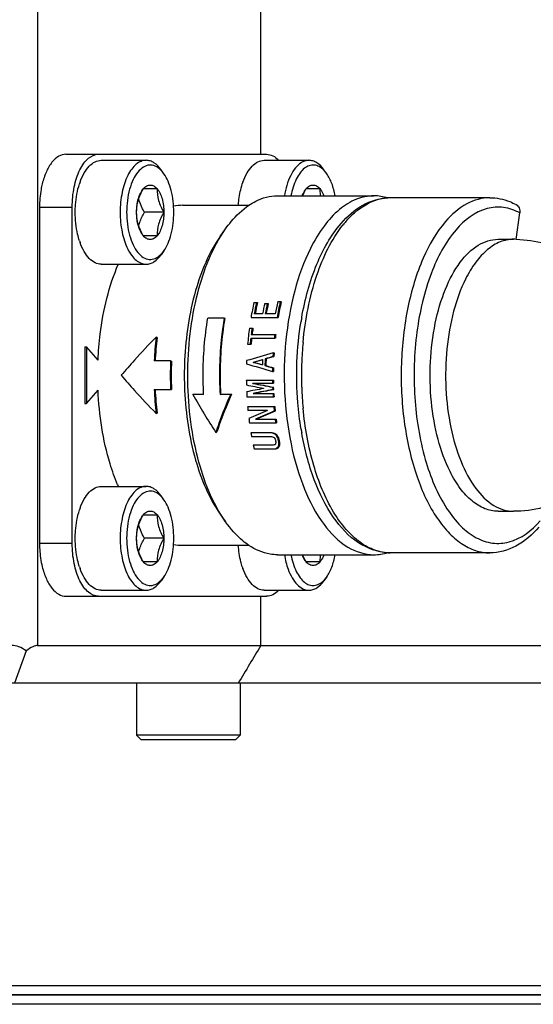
# Model space of a CAD drawing. Header units: millimetres. Extents: x 0 to 2550, y 0 to 1188.
# Tile 158 of 221: x 707.83 to 710.55, y 285.14 to 290.35. Entities that reach past the tile are written whole.
import ezdxf

# ---------------------------------------------------------------- set-up
doc = ezdxf.new("R2010")
doc.units = ezdxf.units.MM
doc.header["$LTSCALE"] = 46.255
for name, color, linetype in [('A2400104_ABL516', 7, 'CONTINUOUS'), ('A2420101_ABL534', 7, 'CONTINUOUS'), ('A2440103_ABL518', 7, 'CONTINUOUS'), ('A2450103_ABL517', 7, 'CONTINUOUS'), ('E2030201_ABL544', 7, 'CONTINUOUS'), ('E2030701_ABL548', 7, 'CONTINUOUS'), ('K3D-JN1AS10ML2-R-V1_JAE_PROPRIE_PBL549', 7, 'CONTINUOUS'), ('K3D-JN1FS10SL2-R8_JAE_CONNECTOR_PBL545', 7, 'CONTINUOUS'), ('M2420103_PBL535', 7, 'CONTINUOUS'), ('M2420202_PBL546', 7, 'CONTINUOUS'), ('M2440103_PBL525', 7, 'CONTINUOUS'), ('P9140503_BOLT_PBL537', 7, 'CONTINUOUS'), ('P9140503_BOLT_PBL550', 7, 'CONTINUOUS'), ('P9140503_BOLT_PBL551', 7, 'CONTINUOUS'), ('P9140503_BOLT_PBL552', 7, 'CONTINUOUS'), ('P9140503_BOLT_PBL553', 7, 'CONTINUOUS'), ('오른쪽_15_VBL487', 7, 'CONTINUOUS')]:
    doc.layers.add(name, color=color, linetype=linetype)

# ---------------------------------------------------------------- blocks, each defined once
blk = doc.blocks.new('M2440103_PBL525', base_point=(708.7193, 283.3131))
at = {"layer": 'M2440103_PBL525', "color": 7}
for p, q in [((712.0693, 285.1881), (705.3693, 285.1881)), ((712.1193, 285.1381), (705.3193, 285.1381))]:
    blk.add_line(p, q, dxfattribs=at)
blk = doc.blocks.new('A2440103_ABL518', base_point=(708.7193, 282.4881))
at = {"layer": 'M2440103_PBL525'}
blk.add_blockref('M2440103_PBL525', (708.7193, 283.3131), dxfattribs=at)
blk = doc.blocks.new('A2450103_ABL517', base_point=(708.7193, 282.4881))
at = {"layer": 'A2440103_ABL518'}
blk.add_blockref('A2440103_ABL518', (708.7193, 282.4881), dxfattribs=at)
blk = doc.blocks.new('M2420103_PBL535', base_point=(708.7193, 285.8631))
at = {"layer": 'M2420103_PBL535', "color": 7}
for p, q in [((705.3193, 285.2381), (712.1193, 285.2381)), ((705.3693, 285.1881), (712.0693, 285.1881))]:
    blk.add_line(p, q, dxfattribs=at)
blk = doc.blocks.new('A2420101_ABL534', base_point=(708.7193, 285.8631))
at = {"layer": 'M2420103_PBL535'}
blk.add_blockref('M2420103_PBL535', (708.7193, 285.8631), dxfattribs=at)
blk = doc.blocks.new('P9140503_BOLT_PBL537', base_point=(708.7193, 286.6881))
at = {"layer": 'P9140503_BOLT_PBL537', "color": 7}
for p, q in [((708.4443, 286.8381), (708.4443, 286.5631)), ((708.9943, 286.8381), (708.9943, 286.5631)), ((708.9943, 286.5631), (708.4443, 286.5631)), ((708.4693, 286.5381), (708.4443, 286.5631)), ((708.9693, 286.5381), (708.4693, 286.5381)), ((708.9693, 286.5381), (708.9943, 286.5631))]:
    blk.add_line(p, q, dxfattribs=at)
blk = doc.blocks.new('M2420202_PBL546', base_point=(708.3368, 288.8131))
at = {"layer": 'M2420202_PBL546', "color": 2}
blk.add_line((707.921, 290.7881), (707.921, 287.0381), dxfattribs=at)
at = {"layer": 'M2420202_PBL546', "color": 7}
for p, q in [((709.104, 289.6381), (709.104, 290.7881)), ((709.104, 287.0381), (709.104, 287.2981)), ((707.8602, 287.0088), (707.7978, 286.8381)), ((707.921, 287.0381), (713.2693, 287.0381)), ((713.0693, 286.8381), (703.6408, 286.8381))]:
    blk.add_line(p, q, dxfattribs=at)
blk.add_arc((744.7484, 265.4742), 41.6597, 148.8273, 149.14825, dxfattribs=at)
for major_axis, ratio, start_param, end_param in [((-0.0866, 0.0866), 0.57735, -1.308997, -0.523599), ((0.0966, 0.0966), 0.267949, 0.261799, 1.047198)]:
    blk.add_ellipse((707.8344, 286.9381), major_axis=major_axis, ratio=ratio, start_param=start_param, end_param=end_param, dxfattribs=at)
blk = doc.blocks.new('E2030701_ABL548', base_point=(708.5645, 288.4681))
at = {"layer": 'K3D-JN1AS10ML2-R-V1_JAE_PROPRIE_PBL549', "color": 0}
for p, q in [((708.071, 289.6381), (709.1342, 289.6381)), ((707.931, 289.3581), (707.931, 287.5781)), ((708.1042, 287.5781), (708.1042, 289.3581)), ((708.071, 287.2981), (709.1342, 287.2981))]:
    blk.add_line(p, q, dxfattribs=at)
at = {"layer": 'K3D-JN1AS10ML2-R-V1_JAE_PROPRIE_PBL549', "color": 2}
for p, q in [((707.931, 289.3581), (708.1042, 289.3581)), ((708.1042, 287.5781), (707.931, 287.5781))]:
    blk.add_line(p, q, dxfattribs=at)
at = {"layer": 'K3D-JN1AS10ML2-R-V1_JAE_PROPRIE_PBL549', "color": 7}
for p, q in [((708.1715, 288.6181), (708.1802, 288.6181)), ((708.1715, 288.6181), (708.1715, 288.3181)), ((708.2411, 288.5478), (708.1802, 288.6181)), ((708.1802, 288.6181), (708.1802, 288.3181)), ((708.1802, 288.3181), (708.2412, 288.3885)), ((708.1715, 288.3181), (708.1802, 288.3181))]:
    blk.add_line(p, q, dxfattribs=at)
at = {"layer": 'K3D-JN1AS10ML2-R-V1_JAE_PROPRIE_PBL549', "color": 0}
for points, knots in [([(708.071, 289.6381), (708.0576, 289.6381), (708.0283, 289.6289), (707.9927, 289.5944), (707.9638, 289.5438), (707.9507, 289.5036), (707.9453, 289.4816)], [0, 0, 0, 0, 0.187248, 0.409737, 0.681829, 1, 1, 1, 1]), ([(708.1042, 289.3581), (708.1042, 289.394), (708.1106, 289.4619), (708.1348, 289.5406), (708.1644, 289.5902), (708.194, 289.6236), (708.2249, 289.6381), (708.2442, 289.6381)], [0, 0, 0, 0, 0.319223, 0.603149, 0.724029, 0.829066, 1, 1, 1, 1]), ([(709.1342, 289.6381), (709.1454, 289.6381), (709.1697, 289.6318), (709.189, 289.6164), (709.198, 289.6072)], [0, 0, 0, 0, 0.466484, 1, 1, 1, 1]), ([(707.9453, 289.4816), (707.9429, 289.4719), (707.9344, 289.4312), (707.931, 289.3895), (707.931, 289.3581)], [0, 0, 0, 0, 0.241648, 1, 1, 1, 1]), ([(707.931, 287.5781), (707.931, 287.5674), (707.9322, 287.5259), (707.938, 287.4845), (707.9453, 287.4545)], [0, 0, 0, 0, 0.256296, 1, 1, 1, 1]), ([(708.2442, 287.2981), (708.2249, 287.2981), (708.194, 287.3126), (708.1644, 287.3459), (708.1348, 287.3955), (708.1106, 287.4742), (708.1042, 287.5422), (708.1042, 287.5781)], [0, 0, 0, 0, 0.170935, 0.275971, 0.396852, 0.680778, 1, 1, 1, 1]), ([(707.9453, 287.4545), (707.9507, 287.4326), (707.9638, 287.3924), (707.9927, 287.3417), (708.0283, 287.3072), (708.0576, 287.2981), (708.071, 287.2981)], [0, 0, 0, 0, 0.318171, 0.590264, 0.812753, 1, 1, 1, 1]), ([(709.198, 287.3289), (709.189, 287.3197), (709.1697, 287.3043), (709.1454, 287.2981), (709.1342, 287.2981)], [0, 0, 0, 0, 0.533515, 1, 1, 1, 1])]:
    blk.add_open_spline(points, degree=3, knots=knots, dxfattribs=at)
blk = doc.blocks.new('P9140503_BOLT_PBL550', base_point=(708.3813, 287.6051))
at = {"layer": 'P9140503_BOLT_PBL550', "color": 7}
for p, q in [((708.2577, 287.8801), (708.4958, 287.8801)), ((708.5896, 287.8092), (708.5752, 287.8296)), ((708.4814, 287.7301), (708.5536, 287.7301)), ((708.5896, 287.6051), (708.4867, 287.6051)), ((708.5536, 287.4801), (708.4814, 287.4801)), ((708.5896, 287.4009), (708.5752, 287.3805)), ((708.2577, 287.3301), (708.4958, 287.3301))]:
    blk.add_line(p, q, dxfattribs=at)
for centre, start, end in [((708.4894, 287.6422), 160.3145, 161.921), ((708.4894, 287.5679), 198.0788, 199.6859)]:
    blk.add_arc(centre, 0.3649, start, end, dxfattribs=at)
for points, knots in [([(708.1459, 287.7651), (708.1518, 287.7817), (708.1651, 287.8119), (708.1916, 287.8492), (708.2226, 287.8739), (708.2466, 287.8801), (708.2577, 287.8801)], [0, 0, 0, 0, 0.311948, 0.579433, 0.803869, 1, 1, 1, 1]), ([(708.4958, 287.8801), (708.4867, 287.8801), (708.4674, 287.876), (708.441, 287.8592), (708.4174, 287.833), (708.3885, 287.7844), (708.3646, 287.7071), (708.3583, 287.6403), (708.3583, 287.6051)], [0, 0, 0, 0, 0.082307, 0.173132, 0.27789, 0.39845, 0.681625, 1, 1, 1, 1]), ([(708.574, 287.8281), (708.5654, 287.8368), (708.5466, 287.8512), (708.5117, 287.8579), (708.4779, 287.8452), (708.4488, 287.8171), (708.4247, 287.7766), (708.4065, 287.7256), (708.395, 287.6673), (708.3925, 287.6261), (708.3925, 287.6051)], [0, 0, 0, 0, 0.100454, 0.18832, 0.278815, 0.385482, 0.513836, 0.662778, 0.827249, 1, 1, 1, 1]), ([(708.5752, 287.8296), (708.565, 287.8441), (708.5472, 287.8634), (708.5177, 287.8777), (708.5029, 287.8801), (708.4958, 287.8801)], [0, 0, 0, 0, 0.547147, 0.780831, 1, 1, 1, 1]), ([(708.5896, 287.8092), (708.5884, 287.8109), (708.5836, 287.8175), (708.5782, 287.8238), (708.574, 287.8281)], [0, 0, 0, 0, 0.260255, 1, 1, 1, 1]), ([(708.6425, 287.6051), (708.6425, 287.6437), (708.6363, 287.7001), (708.6139, 287.7678), (708.5984, 287.7968), (708.5896, 287.8092)], [0, 0, 0, 0, 0.542402, 0.786153, 1, 1, 1, 1]), ([(708.1202, 287.6051), (708.1202, 287.6183), (708.122, 287.669), (708.1309, 287.7197), (708.1426, 287.7555)], [0, 0, 0, 0, 0.260317, 1, 1, 1, 1]), ([(708.4814, 287.7301), (708.4863, 287.7358), (708.497, 287.7453), (708.5175, 287.7513), (708.538, 287.7453), (708.5486, 287.7358), (708.5536, 287.7301)], [0, 0, 0, 0, 0.269614, 0.5, 0.730386, 1, 1, 1, 1]), ([(708.4453, 287.6051), (708.4453, 287.6261), (708.4507, 287.6703), (708.47, 287.7103), (708.4814, 287.7301)], [0, 0, 0, 0, 0.479804, 1, 1, 1, 1]), ([(708.4453, 287.6051), (708.4453, 287.6293), (708.4506, 287.6733), (708.4685, 287.7152), (708.4814, 287.7301)], [0, 0, 0, 0, 0.552117, 1, 1, 1, 1]), ([(708.5536, 287.7301), (708.5536, 287.709), (708.559, 287.6648), (708.5782, 287.6248), (708.5896, 287.6051)], [0, 0, 0, 0, 0.479804, 1, 1, 1, 1]), ([(708.5536, 287.7301), (708.5664, 287.7152), (708.5844, 287.6733), (708.5896, 287.6293), (708.5896, 287.6051)], [0, 0, 0, 0, 0.447883, 1, 1, 1, 1]), ([(708.4867, 287.6051), (708.4834, 287.6109), (708.4709, 287.6336), (708.4611, 287.658), (708.4566, 287.6768)], [0, 0, 0, 0, 0.257117, 1, 1, 1, 1]), ([(708.1426, 287.4547), (708.1388, 287.4661), (708.1254, 287.5151), (708.1202, 287.5663), (708.1202, 287.6051)], [0, 0, 0, 0, 0.236679, 1, 1, 1, 1]), ([(708.3583, 287.6051), (708.3583, 287.5698), (708.3646, 287.5031), (708.3885, 287.4258), (708.4174, 287.3771), (708.441, 287.3509), (708.4674, 287.3341), (708.4867, 287.3301), (708.4958, 287.3301)], [0, 0, 0, 0, 0.318375, 0.60155, 0.72211, 0.826868, 0.917693, 1, 1, 1, 1]), ([(708.3925, 287.6051), (708.3925, 287.584), (708.395, 287.5428), (708.4065, 287.4845), (708.4247, 287.4336), (708.4488, 287.393), (708.4778, 287.3649), (708.5117, 287.3523), (708.5466, 287.3589), (708.5653, 287.3733), (708.5739, 287.382)], [0, 0, 0, 0, 0.172747, 0.337218, 0.486164, 0.614526, 0.721202, 0.8117, 0.899562, 1, 1, 1, 1]), ([(708.4814, 287.4801), (708.47, 287.4998), (708.4507, 287.5398), (708.4453, 287.584), (708.4453, 287.6051)], [0, 0, 0, 0, 0.520194, 1, 1, 1, 1]), ([(708.4814, 287.4801), (708.4685, 287.495), (708.4506, 287.5369), (708.4453, 287.5808), (708.4453, 287.6051)], [0, 0, 0, 0, 0.447883, 1, 1, 1, 1]), ([(708.4566, 287.5333), (708.458, 287.5395), (708.4653, 287.5645), (708.4769, 287.588), (708.4867, 287.6051)], [0, 0, 0, 0, 0.242433, 1, 1, 1, 1]), ([(708.5896, 287.6051), (708.5896, 287.5808), (708.5844, 287.5369), (708.5664, 287.495), (708.5536, 287.4801)], [0, 0, 0, 0, 0.552117, 1, 1, 1, 1]), ([(708.5896, 287.6051), (708.5782, 287.5853), (708.559, 287.5453), (708.5536, 287.5011), (708.5536, 287.4801)], [0, 0, 0, 0, 0.520194, 1, 1, 1, 1]), ([(708.5896, 287.4009), (708.5984, 287.4134), (708.6139, 287.4423), (708.6363, 287.5101), (708.6425, 287.5665), (708.6425, 287.6051)], [0, 0, 0, 0, 0.213844, 0.457593, 1, 1, 1, 1]), ([(708.5536, 287.4801), (708.5486, 287.4744), (708.538, 287.4648), (708.5175, 287.4589), (708.497, 287.4648), (708.4863, 287.4744), (708.4814, 287.4801)], [0, 0, 0, 0, 0.269614, 0.5, 0.730386, 1, 1, 1, 1]), ([(708.2577, 287.3301), (708.2466, 287.3301), (708.2226, 287.3363), (708.1916, 287.3609), (708.1651, 287.3983), (708.1518, 287.4284), (708.1459, 287.445)], [0, 0, 0, 0, 0.196133, 0.420569, 0.688054, 1, 1, 1, 1]), ([(708.4958, 287.3301), (708.5029, 287.3301), (708.5177, 287.3324), (708.5472, 287.3468), (708.565, 287.366), (708.5752, 287.3805)], [0, 0, 0, 0, 0.219169, 0.452853, 1, 1, 1, 1]), ([(708.5739, 287.382), (708.5753, 287.3834), (708.5809, 287.3894), (708.586, 287.3959), (708.5896, 287.4009)], [0, 0, 0, 0, 0.240017, 1, 1, 1, 1])]:
    blk.add_open_spline(points, degree=3, knots=knots, dxfattribs=at)
blk = doc.blocks.new('P9140503_BOLT_PBL551', base_point=(709.241, 287.449))
at = {"layer": 'P9140503_BOLT_PBL551', "color": 7}
for p, q in [((709.4166, 287.4801), (709.3444, 287.4801)), ((709.4526, 287.4009), (709.4382, 287.3805)), ((709.1207, 287.3301), (709.3588, 287.3301))]:
    blk.add_line(p, q, dxfattribs=at)
blk.add_arc((709.3524, 287.5679), 0.3649, 198.0788, 199.6859, dxfattribs=at)
for points, knots in [([(709.0056, 287.4547), (709.0027, 287.4634), (708.9921, 287.5004), (708.9864, 287.5387), (708.9844, 287.568)], [0, 0, 0, 0, 0.237939, 1, 1, 1, 1]), ([(709.2284, 287.518), (709.2306, 287.5047), (709.236, 287.4791), (709.2488, 287.4375), (709.2673, 287.3965), (709.2937, 287.3601), (709.3243, 287.3361), (709.3479, 287.3301), (709.3588, 287.3301)], [0, 0, 0, 0, 0.16481, 0.320509, 0.532047, 0.713553, 0.866206, 1, 1, 1, 1]), ([(709.2633, 287.5179), (709.269, 287.4876), (709.2814, 287.4448), (709.3095, 287.3971), (709.3327, 287.372), (709.3588, 287.3568), (709.3869, 287.3534), (709.4144, 287.3624), (709.4297, 287.3747), (709.4369, 287.382)], [0, 0, 0, 0, 0.332214, 0.472482, 0.593103, 0.696864, 0.791657, 0.889222, 1, 1, 1, 1]), ([(709.3444, 287.4801), (709.3422, 287.4825), (709.3334, 287.4941), (709.327, 287.5073), (709.323, 287.5178)], [0, 0, 0, 0, 0.226262, 1, 1, 1, 1]), ([(709.3444, 287.4801), (709.3426, 287.4832), (709.3357, 287.4955), (709.3294, 287.5083), (709.3253, 287.5181)], [0, 0, 0, 0, 0.252876, 1, 1, 1, 1]), ([(709.4166, 287.4801), (709.4116, 287.4744), (709.401, 287.4648), (709.3805, 287.4589), (709.36, 287.4648), (709.3493, 287.4744), (709.3444, 287.4801)], [0, 0, 0, 0, 0.269614, 0.5, 0.730386, 1, 1, 1, 1]), ([(709.4194, 287.5181), (709.4189, 287.5149), (709.4172, 287.5023), (709.4166, 287.4895), (709.4166, 287.4801)], [0, 0, 0, 0, 0.25448, 1, 1, 1, 1]), ([(709.438, 287.5178), (709.4365, 287.5141), (709.431, 287.5007), (709.4234, 287.488), (709.4166, 287.4801)], [0, 0, 0, 0, 0.274001, 1, 1, 1, 1]), ([(709.4526, 287.4009), (709.4639, 287.4168), (709.4827, 287.4549), (709.4935, 287.4957), (709.4976, 287.5179)], [0, 0, 0, 0, 0.462493, 1, 1, 1, 1]), ([(709.1207, 287.3301), (709.1096, 287.3301), (709.0856, 287.3363), (709.0546, 287.3609), (709.0281, 287.3983), (709.0148, 287.4284), (709.0089, 287.445)], [0, 0, 0, 0, 0.196133, 0.420569, 0.688054, 1, 1, 1, 1]), ([(709.3588, 287.3301), (709.3659, 287.3301), (709.3807, 287.3324), (709.4102, 287.3468), (709.428, 287.366), (709.4382, 287.3805)], [0, 0, 0, 0, 0.219169, 0.452853, 1, 1, 1, 1]), ([(709.4369, 287.382), (709.4383, 287.3834), (709.4439, 287.3894), (709.449, 287.3959), (709.4526, 287.4009)], [0, 0, 0, 0, 0.240017, 1, 1, 1, 1])]:
    blk.add_open_spline(points, degree=3, knots=knots, dxfattribs=at)
blk = doc.blocks.new('P9140503_BOLT_PBL552', base_point=(708.3813, 289.3311))
at = {"layer": 'P9140503_BOLT_PBL552', "color": 7}
for p, q in [((708.2577, 289.6061), (708.4958, 289.6061)), ((708.5896, 289.5352), (708.5752, 289.5556)), ((708.4814, 289.4561), (708.5536, 289.4561)), ((708.5896, 289.3311), (708.4867, 289.3311)), ((708.5536, 289.2061), (708.4814, 289.2061)), ((708.5896, 289.1269), (708.5752, 289.1065)), ((708.2577, 289.0561), (708.4958, 289.0561))]:
    blk.add_line(p, q, dxfattribs=at)
for centre, start, end in [((708.4894, 289.3682), 160.3145, 161.921), ((708.4894, 289.2939), 198.0788, 199.6859)]:
    blk.add_arc(centre, 0.3649, start, end, dxfattribs=at)
for points, knots in [([(708.1459, 289.4911), (708.1518, 289.5077), (708.1651, 289.5379), (708.1916, 289.5752), (708.2226, 289.5999), (708.2466, 289.6061), (708.2577, 289.6061)], [0, 0, 0, 0, 0.311948, 0.579433, 0.803869, 1, 1, 1, 1]), ([(708.4958, 289.6061), (708.4867, 289.6061), (708.4674, 289.602), (708.441, 289.5852), (708.4174, 289.559), (708.3885, 289.5104), (708.3646, 289.4331), (708.3583, 289.3663), (708.3583, 289.3311)], [0, 0, 0, 0, 0.082307, 0.173132, 0.27789, 0.39845, 0.681625, 1, 1, 1, 1]), ([(708.574, 289.5541), (708.5654, 289.5628), (708.5466, 289.5772), (708.5117, 289.5839), (708.4779, 289.5712), (708.4488, 289.5431), (708.4247, 289.5026), (708.4065, 289.4516), (708.395, 289.3933), (708.3925, 289.3521), (708.3925, 289.3311)], [0, 0, 0, 0, 0.100454, 0.18832, 0.278815, 0.385482, 0.513836, 0.662778, 0.827249, 1, 1, 1, 1]), ([(708.5752, 289.5556), (708.565, 289.5701), (708.5472, 289.5894), (708.5177, 289.6037), (708.5029, 289.6061), (708.4958, 289.6061)], [0, 0, 0, 0, 0.547147, 0.780831, 1, 1, 1, 1]), ([(708.5896, 289.5352), (708.5884, 289.5369), (708.5836, 289.5435), (708.5782, 289.5498), (708.574, 289.5541)], [0, 0, 0, 0, 0.260255, 1, 1, 1, 1]), ([(708.6425, 289.3311), (708.6425, 289.3697), (708.6363, 289.4261), (708.6139, 289.4938), (708.5984, 289.5228), (708.5896, 289.5352)], [0, 0, 0, 0, 0.542402, 0.786153, 1, 1, 1, 1]), ([(708.1202, 289.3311), (708.1202, 289.3443), (708.122, 289.395), (708.1309, 289.4457), (708.1426, 289.4815)], [0, 0, 0, 0, 0.260317, 1, 1, 1, 1]), ([(708.4453, 289.3311), (708.4453, 289.3521), (708.4507, 289.3963), (708.47, 289.4363), (708.4814, 289.4561)], [0, 0, 0, 0, 0.479804, 1, 1, 1, 1]), ([(708.4453, 289.3311), (708.4453, 289.3553), (708.4506, 289.3993), (708.4685, 289.4412), (708.4814, 289.4561)], [0, 0, 0, 0, 0.552117, 1, 1, 1, 1]), ([(708.4814, 289.4561), (708.4863, 289.4618), (708.497, 289.4713), (708.5175, 289.4773), (708.538, 289.4713), (708.5486, 289.4618), (708.5536, 289.4561)], [0, 0, 0, 0, 0.269614, 0.5, 0.730386, 1, 1, 1, 1]), ([(708.5536, 289.4561), (708.5536, 289.435), (708.559, 289.3908), (708.5782, 289.3508), (708.5896, 289.3311)], [0, 0, 0, 0, 0.479804, 1, 1, 1, 1]), ([(708.5536, 289.4561), (708.5664, 289.4412), (708.5844, 289.3993), (708.5896, 289.3553), (708.5896, 289.3311)], [0, 0, 0, 0, 0.447883, 1, 1, 1, 1]), ([(708.4867, 289.3311), (708.4834, 289.3369), (708.4709, 289.3596), (708.4611, 289.384), (708.4566, 289.4028)], [0, 0, 0, 0, 0.257117, 1, 1, 1, 1]), ([(708.1426, 289.1807), (708.1388, 289.1921), (708.1254, 289.2411), (708.1202, 289.2923), (708.1202, 289.3311)], [0, 0, 0, 0, 0.236679, 1, 1, 1, 1]), ([(708.3583, 289.3311), (708.3583, 289.2958), (708.3646, 289.2291), (708.3885, 289.1518), (708.4174, 289.1031), (708.441, 289.0769), (708.4674, 289.0601), (708.4867, 289.0561), (708.4958, 289.0561)], [0, 0, 0, 0, 0.318375, 0.60155, 0.72211, 0.826868, 0.917693, 1, 1, 1, 1]), ([(708.3925, 289.3311), (708.3925, 289.31), (708.395, 289.2688), (708.4065, 289.2105), (708.4247, 289.1596), (708.4488, 289.119), (708.4778, 289.0909), (708.5117, 289.0783), (708.5466, 289.0849), (708.5653, 289.0993), (708.5739, 289.108)], [0, 0, 0, 0, 0.172747, 0.337218, 0.486164, 0.614526, 0.721202, 0.8117, 0.899562, 1, 1, 1, 1]), ([(708.4814, 289.2061), (708.47, 289.2258), (708.4507, 289.2658), (708.4453, 289.31), (708.4453, 289.3311)], [0, 0, 0, 0, 0.520194, 1, 1, 1, 1]), ([(708.4814, 289.2061), (708.4685, 289.221), (708.4506, 289.2629), (708.4453, 289.3068), (708.4453, 289.3311)], [0, 0, 0, 0, 0.447883, 1, 1, 1, 1]), ([(708.4566, 289.2593), (708.458, 289.2655), (708.4653, 289.2905), (708.4769, 289.314), (708.4867, 289.3311)], [0, 0, 0, 0, 0.242433, 1, 1, 1, 1]), ([(708.5896, 289.3311), (708.5896, 289.3068), (708.5844, 289.2629), (708.5664, 289.221), (708.5536, 289.2061)], [0, 0, 0, 0, 0.552117, 1, 1, 1, 1]), ([(708.5896, 289.3311), (708.5782, 289.3113), (708.559, 289.2713), (708.5536, 289.2271), (708.5536, 289.2061)], [0, 0, 0, 0, 0.520194, 1, 1, 1, 1]), ([(708.5896, 289.1269), (708.5984, 289.1394), (708.6139, 289.1683), (708.6363, 289.2361), (708.6425, 289.2925), (708.6425, 289.3311)], [0, 0, 0, 0, 0.213844, 0.457593, 1, 1, 1, 1]), ([(708.5536, 289.2061), (708.5486, 289.2004), (708.538, 289.1908), (708.5175, 289.1849), (708.497, 289.1908), (708.4863, 289.2004), (708.4814, 289.2061)], [0, 0, 0, 0, 0.269614, 0.5, 0.730386, 1, 1, 1, 1]), ([(708.2577, 289.0561), (708.2466, 289.0561), (708.2226, 289.0623), (708.1916, 289.0869), (708.1651, 289.1243), (708.1518, 289.1544), (708.1459, 289.171)], [0, 0, 0, 0, 0.196133, 0.420569, 0.688054, 1, 1, 1, 1]), ([(708.4958, 289.0561), (708.5029, 289.0561), (708.5177, 289.0584), (708.5472, 289.0728), (708.565, 289.092), (708.5752, 289.1065)], [0, 0, 0, 0, 0.219169, 0.452853, 1, 1, 1, 1]), ([(708.5739, 289.108), (708.5753, 289.1094), (708.5809, 289.1154), (708.586, 289.1219), (708.5896, 289.1269)], [0, 0, 0, 0, 0.240017, 1, 1, 1, 1])]:
    blk.add_open_spline(points, degree=3, knots=knots, dxfattribs=at)
blk = doc.blocks.new('P9140503_BOLT_PBL553', base_point=(709.241, 289.4871))
at = {"layer": 'P9140503_BOLT_PBL553', "color": 7}
for p, q in [((709.1207, 289.6061), (709.3588, 289.6061)), ((709.4526, 289.5352), (709.4382, 289.5556)), ((709.3444, 289.4561), (709.4166, 289.4561))]:
    blk.add_line(p, q, dxfattribs=at)
blk.add_arc((709.3524, 289.3682), 0.3649, 160.3145, 161.921, dxfattribs=at)
for points, knots in [([(709.0089, 289.4911), (709.0148, 289.5077), (709.0281, 289.5379), (709.0546, 289.5752), (709.0856, 289.5999), (709.1096, 289.6061), (709.1207, 289.6061)], [0, 0, 0, 0, 0.311948, 0.579433, 0.803869, 1, 1, 1, 1]), ([(709.3588, 289.6061), (709.3516, 289.6061), (709.3366, 289.6036), (709.3111, 289.5911), (709.2843, 289.5652), (709.2493, 289.5081), (709.2346, 289.4554), (709.2284, 289.4181)], [0, 0, 0, 0, 0.088387, 0.182786, 0.344546, 0.536395, 1, 1, 1, 1]), ([(709.437, 289.5541), (709.4297, 289.5614), (709.4144, 289.5737), (709.3869, 289.5827), (709.3588, 289.5793), (709.3327, 289.5641), (709.3095, 289.539), (709.2814, 289.4914), (709.269, 289.4486), (709.2633, 289.4183)], [0, 0, 0, 0, 0.110795, 0.208367, 0.303159, 0.406913, 0.527526, 0.667788, 1, 1, 1, 1]), ([(709.4382, 289.5556), (709.428, 289.5701), (709.4102, 289.5894), (709.3807, 289.6037), (709.3659, 289.6061), (709.3588, 289.6061)], [0, 0, 0, 0, 0.547147, 0.780831, 1, 1, 1, 1]), ([(709.4526, 289.5352), (709.4514, 289.5369), (709.4466, 289.5435), (709.4412, 289.5498), (709.437, 289.5541)], [0, 0, 0, 0, 0.260255, 1, 1, 1, 1]), ([(709.4976, 289.4183), (709.4935, 289.4405), (709.4827, 289.4812), (709.4639, 289.5193), (709.4526, 289.5352)], [0, 0, 0, 0, 0.537504, 1, 1, 1, 1]), ([(708.9844, 289.3681), (708.9851, 289.3781), (708.9888, 289.4164), (708.9967, 289.4544), (709.0056, 289.4815)], [0, 0, 0, 0, 0.26041, 1, 1, 1, 1]), ([(709.323, 289.4183), (709.3244, 289.422), (709.33, 289.4354), (709.3375, 289.4481), (709.3444, 289.4561)], [0, 0, 0, 0, 0.274001, 1, 1, 1, 1]), ([(709.3253, 289.4181), (709.3267, 289.4213), (709.3324, 289.4343), (709.3391, 289.4468), (709.3444, 289.4561)], [0, 0, 0, 0, 0.246913, 1, 1, 1, 1]), ([(709.3444, 289.4561), (709.3493, 289.4618), (709.36, 289.4713), (709.3805, 289.4773), (709.401, 289.4713), (709.4116, 289.4618), (709.4166, 289.4561)], [0, 0, 0, 0, 0.269614, 0.5, 0.730386, 1, 1, 1, 1]), ([(709.4166, 289.4561), (709.4166, 289.4529), (709.4168, 289.4402), (709.4179, 289.4275), (709.4194, 289.4181)], [0, 0, 0, 0, 0.24605, 1, 1, 1, 1]), ([(709.4166, 289.4561), (709.4187, 289.4536), (709.4276, 289.4421), (709.434, 289.4288), (709.438, 289.4183)], [0, 0, 0, 0, 0.226262, 1, 1, 1, 1])]:
    blk.add_open_spline(points, degree=3, knots=knots, dxfattribs=at)
blk = doc.blocks.new('A2400104_ABL516', base_point=(709.3597, 286.3881))
at = {"layer": 'A2420101_ABL534'}
blk.add_blockref('A2420101_ABL534', (708.7193, 285.8631), dxfattribs=at)
at = {"layer": 'A2450103_ABL517'}
blk.add_blockref('A2450103_ABL517', (708.7193, 282.4881), dxfattribs=at)
at = {"layer": 'E2030701_ABL548'}
blk.add_blockref('E2030701_ABL548', (708.5645, 288.4681), dxfattribs=at)
at = {"layer": 'M2420202_PBL546'}
blk.add_blockref('M2420202_PBL546', (708.3368, 288.8131), dxfattribs=at)
at = {"layer": 'P9140503_BOLT_PBL537'}
blk.add_blockref('P9140503_BOLT_PBL537', (708.7193, 286.6881), dxfattribs=at)
at = {"layer": 'P9140503_BOLT_PBL550'}
blk.add_blockref('P9140503_BOLT_PBL550', (708.3813, 287.6051), dxfattribs=at)
at = {"layer": 'P9140503_BOLT_PBL551'}
blk.add_blockref('P9140503_BOLT_PBL551', (709.241, 287.449), dxfattribs=at)
at = {"layer": 'P9140503_BOLT_PBL552'}
blk.add_blockref('P9140503_BOLT_PBL552', (708.3813, 289.3311), dxfattribs=at)
at = {"layer": 'P9140503_BOLT_PBL553'}
blk.add_blockref('P9140503_BOLT_PBL553', (709.241, 289.4871), dxfattribs=at)
blk = doc.blocks.new('K3D-JN1FS10SL2-R8_JAE_CONNECTOR_PBL545', base_point=(710.3798, 288.4681))
at = {"layer": 'K3D-JN1FS10SL2-R8_JAE_CONNECTOR_PBL545', "color": 7}
for p, q in [((709.1915, 289.4181), (709.7024, 289.4181)), ((710.3173, 289.4081), (709.789, 289.4081)), ((708.6892, 289.3681), (709.0404, 289.3681)), ((710.4569, 289.1868), (710.4758, 289.3277)), ((708.8884, 289.2029), (708.9172, 289.2437)), ((710.3606, 289.1881), (710.4429, 289.1881)), ((709.0671, 288.854), (709.086, 288.854)), ((709.0857, 288.8528), (709.086, 288.854)), ((709.0857, 288.8529), (709.086, 288.854)), ((709.1243, 288.849), (709.1432, 288.849)), ((709.1429, 288.8479), (709.1432, 288.849)), ((709.1429, 288.8479), (709.1432, 288.849)), ((709.1931, 288.8581), (709.212, 288.8581)), ((709.2118, 288.857), (709.212, 288.8581)), ((709.2118, 288.857), (709.212, 288.8581)), ((709.1132, 288.7932), (709.0684, 288.7932)), ((709.1801, 288.7932), (709.1267, 288.7932)), ((708.9092, 288.7712), (708.8226, 288.7712)), ((708.914, 288.7681), (708.9092, 288.7712)), ((709.0516, 288.7738), (709.1954, 288.7738)), ((709.0431, 288.7178), (709.0617, 288.7178)), ((709.0523, 288.6842), (709.1826, 288.6842)), ((709.0616, 288.7172), (709.0617, 288.7178)), ((708.5535, 288.6681), (708.5487, 288.6703)), ((709.0337, 288.6333), (709.0523, 288.6333)), ((709.0502, 288.6648), (709.1804, 288.6648)), ((709.1688, 288.5866), (709.1738, 288.5866)), ((708.6255, 288.5439), (708.5389, 288.5439)), ((708.6255, 288.5439), (708.6304, 288.5431)), ((709.0655, 288.5382), (709.113, 288.5513)), ((709.0655, 288.5382), (709.0705, 288.5375)), ((709.0655, 288.5365), (709.0655, 288.5382)), ((709.0655, 288.5365), (709.0705, 288.5358)), ((709.112, 288.5234), (709.0655, 288.5365)), ((709.1129, 288.5491), (709.0705, 288.5375)), ((709.0705, 288.5358), (709.0705, 288.5375)), ((709.0705, 288.5358), (709.1122, 288.5242)), ((709.1253, 288.5193), (709.1303, 288.5193)), ((709.1266, 288.5554), (709.1316, 288.5554)), ((709.1677, 288.5669), (709.1727, 288.5669)), ((709.1652, 288.4881), (709.1702, 288.4881)), ((709.1655, 288.5078), (709.1705, 288.5078)), ((709.0267, 288.4431), (709.1703, 288.4431)), ((709.0619, 288.4256), (709.1706, 288.4256)), ((709.0619, 288.425), (709.0619, 288.4256)), ((709.0619, 288.425), (709.0669, 288.425)), ((708.5389, 288.3922), (708.6255, 288.3922)), ((708.6255, 288.3922), (708.6304, 288.3931)), ((708.744, 288.367), (708.749, 288.3681)), ((708.8007, 288.367), (708.744, 288.367)), ((708.749, 288.3681), (708.8007, 288.3681)), ((708.8873, 288.367), (708.8923, 288.3681)), ((708.944, 288.367), (708.8873, 288.367)), ((708.8923, 288.3681), (708.949, 288.3681)), ((708.949, 288.3681), (708.944, 288.367)), ((709.0638, 288.3725), (709.0688, 288.3725)), ((709.0639, 288.3709), (709.0638, 288.3725)), ((709.0639, 288.3709), (709.1726, 288.3709)), ((709.1181, 288.3996), (709.1181, 288.3979)), ((709.1662, 288.4053), (709.1712, 288.4053)), ((709.1662, 288.4053), (709.1667, 288.3922)), ((709.1666, 288.3922), (709.1717, 288.3922)), ((709.1717, 288.3922), (709.1712, 288.4053)), ((709.03, 288.3534), (709.1736, 288.3534)), ((708.5487, 288.2658), (708.5535, 288.2681)), ((709.0338, 288.302), (709.1774, 288.302)), ((709.0356, 288.2826), (709.1394, 288.2826)), ((709.1745, 288.279), (709.1796, 288.279)), ((709.0434, 288.2161), (709.1871, 288.2161)), ((709.0756, 288.2364), (709.0807, 288.2364)), ((709.0757, 288.2355), (709.0756, 288.2364)), ((709.0757, 288.2355), (709.1846, 288.2355)), ((709.1871, 288.2161), (709.187, 288.2168)), ((708.8659, 288.1649), (708.8707, 288.1681)), ((709.153, 288.1634), (709.0514, 288.1634)), ((709.1843, 288.1511), (709.1896, 288.1511)), ((709.0547, 288.144), (709.1564, 288.144)), ((709.1819, 288.1216), (709.1821, 288.1207)), ((709.1977, 288.1207), (709.1975, 288.1216)), ((709.203, 288.1207), (709.2029, 288.1216)), ((709.1654, 288.0978), (709.0637, 288.0978)), ((709.0679, 288.0783), (709.1696, 288.0783)), ((709.1959, 288.0912), (709.2013, 288.0912)), ((710.3606, 287.7481), (710.4429, 287.7481)), ((708.8884, 287.7332), (708.9172, 287.6924)), ((708.6892, 287.5681), (709.0404, 287.5681)), ((710.3173, 287.5281), (709.789, 287.5281)), ((709.1915, 287.5181), (709.7024, 287.5181))]:
    blk.add_line(p, q, dxfattribs=at)
at = {"layer": 'K3D-JN1FS10SL2-R8_JAE_CONNECTOR_PBL545', "color": 2}
for p, q in [((709.1975, 288.1216), (709.2029, 288.1216)), ((709.203, 288.1207), (709.1977, 288.1207))]:
    blk.add_line(p, q, dxfattribs=at)
for centre, radius, start, end in [((709.7892, 289.17), 0.2381, 90.0355, 100.0946), ((709.9811, 288.9124), 0.5649, 139.1224, 141.3945), ((711.1623, 288.4695), 1.8432, 174.6155, 178.022), ((711.1927, 288.4682), 1.8737, 178.0137, 178.6411), ((711.1983, 288.4681), 1.8793, 178.6405, 181.3582), ((711.1889, 288.4679), 1.8699, 181.3589, 181.9797), ((711.1636, 288.4667), 1.8445, 181.9706, 185.3862)]:
    blk.add_arc(centre, radius, start, end, dxfattribs=at)
at = {"layer": 'K3D-JN1FS10SL2-R8_JAE_CONNECTOR_PBL545', "color": 7}
for centre, radius, start, end in [((709.789, 289.1352), 0.2729, 90.0007, 92.7739), ((708.6895, 289.1385), 0.2295, 90.0745, 102.1421), ((710.4429, 288.5598), 0.6282, 88.7181, 89.9997), ((710.6739, 288.5018), 1.645, 167.6374, 170.4817), ((710.6732, 288.5047), 1.6305, 167.6301, 169.8067), ((710.6563, 288.5053), 1.6085, 167.5212, 169.6877), ((710.722, 288.5039), 1.6345, 167.8104, 169.805), ((710.7354, 288.5039), 1.6345, 167.8104, 169.805), ((710.7185, 288.5045), 1.6126, 167.7035, 169.686), ((710.7815, 288.5053), 1.6271, 167.4792, 169.8083), ((710.8091, 288.5024), 1.6416, 167.4869, 170.4837), ((710.7923, 288.503), 1.6197, 167.3761, 170.3741), ((710.9229, 288.4902), 1.6275, 169.9886, 170.6992), ((710.8454, 288.4753), 1.8186, 172.3371, 175.0173), ((710.8345, 288.4784), 1.794, 172.3288, 173.412), ((710.8186, 288.4785), 1.7731, 172.2653, 173.3395), ((710.9864, 288.4752), 1.821, 173.4107, 174.0256), ((710.9704, 288.4754), 1.7999, 173.3382, 173.9604), ((711.8006, 285.5146), 4.5314, 135.86, 137.9757), ((710.3067, 288.4705), 1.7694, 173.5159, 177.6218), ((710.292, 288.4705), 1.7497, 173.5158, 177.5948), ((710.8838, 288.4729), 1.8436, 174.0263, 175.0087), ((710.868, 288.473), 1.8228, 173.9611, 174.9548), ((711.0575, 288.4691), 1.8923, 176.4398, 177.0373), ((711.0455, 288.469), 1.8753, 176.8045, 177.0056), ((711.0405, 288.4692), 1.8703, 176.4017, 176.8046), ((711.5816, 285.7123), 4.2364, 137.9802, 139.4207), ((710.4399, 288.4681), 1.816, 177.6068, 182.3932), ((710.425, 288.4681), 1.7961, 177.6068, 182.3932), ((710.4934, 288.4681), 1.7953, 177.4447, 182.5553), ((710.9353, 288.4683), 1.9087, 177.6808, 178.1739), ((711.0198, 288.4683), 1.9086, 177.5079, 178.3459), ((711.0332, 288.4683), 1.9085, 177.3846, 178.4695), ((711.018, 288.4683), 1.8884, 177.3569, 178.4534), ((711.5816, 291.2238), 4.2364, 220.5793, 222.0198), ((711.083, 288.4681), 1.9178, 178.813, 179.4016), ((711.0684, 288.4681), 1.8983, 178.9988, 179.3952), ((711.067, 288.4681), 1.8968, 178.8004, 178.9987), ((710.9431, 288.468), 1.9165, 180.7454, 181.5308), ((711.0824, 288.468), 1.9173, 180.7455, 181.268), ((711.0674, 288.468), 1.8973, 180.7534, 181.2813), ((711.8006, 291.4216), 4.5314, 222.0243, 224.14), ((710.3067, 288.4657), 1.7694, 182.3782, 186.4841), ((710.292, 288.4657), 1.7497, 182.4052, 186.4842), ((711.2375, 289.7331), 2.8432, 208.7165, 213.4742), ((710.9226, 288.4672), 1.896, 182.6155, 183.4426), ((711.0589, 288.4671), 1.8937, 182.9132, 183.4429), ((711.0436, 288.4671), 1.8734, 182.9441, 183.4795), ((710.8747, 288.4636), 1.848, 185.0175, 185.6224), ((720.4757, 261.834), 28.7755, 113.2008, 113.41574), ((711.0118, 288.4635), 1.8465, 185.0173, 185.7336), ((710.996, 288.4634), 1.8257, 185.0715, 185.796), ((710.8134, 288.4568), 1.7863, 186.9824, 187.7435), ((710.9497, 288.4565), 1.784, 187.1146, 187.7438), ((710.9337, 288.4563), 1.763, 187.1934, 187.8076), ((710.7212, 288.4428), 1.693, 189.4977, 190.165), ((710.9225, 288.4459), 1.6271, 189.2949, 190.0115), ((710.6216, 288.4234), 1.5916, 191.8064, 192.5218), ((709.2829, 288.2832), 1.0177, 202.828, 203.4114), ((708.6895, 287.7976), 0.2296, 257.8565, 269.9256), ((709.789, 287.8008), 0.2727, 267.4182, 269.9993)]:
    blk.add_arc(centre, radius, start, end, dxfattribs=at)
for centre, major_axis, ratio, start_param, end_param in [((709.2449, 288.4681), (3.2763, 0.9512), 0.039591, 1.582522, 1.625501), ((709.7128, 288.4681), (3.2763, -0.9512), 0.039591, -1.77001, -1.727218), ((709.7853, 288.4681), (3.4186, -0.9518), 0.036592, -1.754879, -1.742895), ((709.2966, 288.4681), (3.4186, 0.9518), 0.036592, 1.598322, 1.610349), ((709.7853, 288.4681), (3.383, -0.9419), 0.036592, -1.755441, -1.743331), ((709.2966, 288.4681), (3.383, 0.9419), 0.036592, 1.597232, 1.609387), ((709.2382, 288.4681), (5.0507, -0.956), 0.017439, -1.609271, -1.59128), ((709.3148, 288.4681), (5.0777, -0.956), 0.01726, -1.617375, -1.596822), ((709.3148, 288.4681), (5.0248, -0.946), 0.01726, -1.616902, -1.596133), ((709.9641, 288.4681), (5.0507, 0.956), 0.017439, 1.735784, 1.7538), ((710.0446, 288.4681), (5.0777, 0.956), 0.01726, 1.74133, 1.761933), ((710.0446, 288.4681), (5.0248, 0.946), 0.01726, 1.742164, 1.762986), ((710.1045, 288.4681), (2.381, 0.9453), 0.070212, 1.944029, 1.989602), ((710.1045, 288.4681), (2.3562, 0.9355), 0.070212, 1.946144, 1.992221)]:
    blk.add_ellipse(centre, major_axis=major_axis, ratio=ratio, start_param=start_param, end_param=end_param, dxfattribs=at)
for points, knots in [([(709.0403, 289.3687), (709.0522, 289.3766), (709.0982, 289.4038), (709.1523, 289.4181), (709.1915, 289.4181)], [0, 0, 0, 0, 0.266438, 1, 1, 1, 1]), ([(709.7024, 289.4181), (709.6709, 289.4181), (709.6042, 289.4042), (709.5132, 289.3461), (709.4314, 289.2556), (709.3464, 289.1123), (709.2741, 288.9086), (709.2295, 288.6501), (709.223, 288.3766), (709.2552, 288.1107), (709.3234, 287.8736), (709.4228, 287.6841), (709.5481, 287.5536), (709.6545, 287.5181), (709.7024, 287.5181)], [0, 0, 0, 0, 0.041164, 0.086585, 0.138975, 0.199269, 0.303355, 0.419571, 0.540962, 0.659742, 0.768535, 0.861723, 0.937317, 1, 1, 1, 1]), ([(709.5287, 289.2716), (709.5618, 289.3097), (709.6349, 289.3752), (709.7303, 289.4055), (709.7758, 289.4077)], [0, 0, 0, 0, 0.525324, 1, 1, 1, 1]), ([(710.3173, 289.4081), (710.353, 289.4081), (710.4017, 289.3981), (710.4452, 289.3776), (710.4561, 289.3718)], [0, 0, 0, 0, 0.743122, 1, 1, 1, 1]), ([(708.9172, 289.2437), (708.9264, 289.2567), (708.9619, 289.3033), (709.0049, 289.3449), (709.0403, 289.3687)], [0, 0, 0, 0, 0.271199, 1, 1, 1, 1]), ([(710.4561, 289.3718), (710.4632, 289.368), (710.4753, 289.3543), (710.4769, 289.3365), (710.4758, 289.3277)], [0, 0, 0, 0, 0.47659, 1, 1, 1, 1]), ([(709.3202, 288.7731), (709.3373, 288.87), (709.3846, 289.0464), (709.4742, 289.2086), (709.5287, 289.2716)], [0, 0, 0, 0, 0.541522, 1, 1, 1, 1]), ([(708.8884, 289.2029), (708.8279, 289.1174), (708.7388, 288.9007), (708.7055, 288.6725), (708.6999, 288.5481)], [0, 0, 0, 0, 0.456944, 1, 1, 1, 1]), ([(708.9172, 287.6924), (708.8461, 287.793), (708.7465, 288.0513), (708.7002, 288.4681), (708.7465, 288.8848), (708.8461, 289.1431), (708.9172, 289.2437)], [0, 0, 0, 0, 0.22831, 0.5, 0.77169, 1, 1, 1, 1]), ([(710.3606, 287.7481), (710.3367, 287.7481), (710.2862, 287.7586), (710.2172, 287.8026), (710.1552, 287.8712), (710.0908, 287.9798), (710.036, 288.1342), (710.0022, 288.3301), (709.9972, 288.5374), (710.0217, 288.7389), (710.0733, 288.9186), (710.1487, 289.0623), (710.2437, 289.1612), (710.3243, 289.1881), (710.3606, 289.1881)], [0, 0, 0, 0, 0.041164, 0.086585, 0.138976, 0.19927, 0.303355, 0.419571, 0.540961, 0.65974, 0.768534, 0.861722, 0.937316, 1, 1, 1, 1]), ([(710.4569, 289.1879), (710.5588, 289.1856), (710.7646, 289.1297), (710.9192, 288.9842), (710.9761, 288.8998)], [0, 0, 0, 0, 0.500366, 1, 1, 1, 1]), ([(708.2409, 288.5478), (708.243, 288.5941), (708.2576, 288.7675), (708.2982, 288.94), (708.349, 289.0573)], [0, 0, 0, 0, 0.266196, 1, 1, 1, 1]), ([(708.8007, 288.367), (708.7989, 288.4011), (708.7954, 288.5361), (708.806, 288.6716), (708.8226, 288.7712)], [0, 0, 0, 0, 0.252338, 1, 1, 1, 1]), ([(708.9092, 288.7712), (708.9038, 288.7385), (708.8855, 288.6046), (708.8819, 288.4687), (708.8873, 288.367)], [0, 0, 0, 0, 0.245862, 1, 1, 1, 1]), ([(708.8923, 288.3681), (708.8905, 288.4018), (708.8871, 288.5354), (708.8976, 288.6695), (708.914, 288.7681)], [0, 0, 0, 0, 0.252338, 1, 1, 1, 1]), ([(709.3168, 288.1831), (709.3091, 288.2298), (709.2865, 288.419), (709.2936, 288.6119), (709.3168, 288.7532)], [0, 0, 0, 0, 0.248182, 1, 1, 1, 1]), ([(708.3449, 287.8884), (708.3296, 287.9248), (708.2724, 288.086), (708.2468, 288.2574), (708.2409, 288.3885)], [0, 0, 0, 0, 0.231406, 1, 1, 1, 1]), ([(708.6999, 288.388), (708.7055, 288.2637), (708.7388, 288.0354), (708.8279, 287.8187), (708.8884, 287.7332)], [0, 0, 0, 0, 0.543056, 1, 1, 1, 1]), ([(708.8659, 288.1649), (708.8714, 288.1816), (708.8949, 288.2499), (708.9219, 288.317), (708.944, 288.367)], [0, 0, 0, 0, 0.242933, 1, 1, 1, 1]), ([(708.949, 288.3681), (708.9415, 288.3513), (708.913, 288.2856), (708.8875, 288.2186), (708.8707, 288.1681)], [0, 0, 0, 0, 0.256752, 1, 1, 1, 1]), ([(709.1843, 288.1511), (709.1821, 288.1531), (709.1732, 288.1603), (709.1614, 288.1633), (709.153, 288.1634)], [0, 0, 0, 0, 0.265957, 1, 1, 1, 1]), ([(709.1896, 288.1511), (709.1873, 288.1531), (709.1785, 288.1604), (709.1666, 288.1633), (709.1583, 288.1634)], [0, 0, 0, 0, 0.266384, 1, 1, 1, 1]), ([(709.7767, 287.5283), (709.722, 287.5308), (709.6054, 287.575), (709.4738, 287.7207), (709.3752, 287.9228), (709.335, 288.0789), (709.3202, 288.1631)], [0, 0, 0, 0, 0.197346, 0.423575, 0.692353, 1, 1, 1, 1]), ([(709.1696, 288.0783), (709.1747, 288.0785), (709.1853, 288.0797), (709.1931, 288.0871), (709.1959, 288.0912)], [0, 0, 0, 0, 0.512146, 1, 1, 1, 1]), ([(709.175, 288.0783), (709.1802, 288.0785), (709.1908, 288.0795), (709.1986, 288.0871), (709.2013, 288.0912)], [0, 0, 0, 0, 0.512568, 1, 1, 1, 1]), ([(710.9761, 288.0363), (710.9179, 287.95), (710.7588, 287.8018), (710.5471, 287.7481), (710.4429, 287.7481)], [0, 0, 0, 0, 0.499603, 1, 1, 1, 1]), ([(709.0403, 287.5674), (709.0291, 287.575), (708.9823, 287.6105), (708.9433, 287.6555), (708.9172, 287.6924)], [0, 0, 0, 0, 0.230552, 1, 1, 1, 1]), ([(710.5776, 287.6646), (710.5431, 287.6247), (710.4661, 287.5565), (710.3649, 287.5281), (710.3173, 287.5281)], [0, 0, 0, 0, 0.525567, 1, 1, 1, 1]), ([(709.1915, 287.5181), (709.1786, 287.5181), (709.1251, 287.5224), (709.0741, 287.5448), (709.0403, 287.5674)], [0, 0, 0, 0, 0.240205, 1, 1, 1, 1])]:
    blk.add_open_spline(points, degree=3, knots=knots, dxfattribs=at)
at = {"layer": 'K3D-JN1FS10SL2-R8_JAE_CONNECTOR_PBL545', "color": 2}
for points, knots in [([(709.554, 289.2821), (709.5682, 289.2985), (709.6216, 289.3536), (709.6929, 289.3947), (709.7474, 289.4044)], [0, 0, 0, 0, 0.280695, 1, 1, 1, 1]), ([(710.3173, 289.4081), (710.2754, 289.4081), (710.1837, 289.3816), (710.1144, 289.3192), (710.0823, 289.2821)], [0, 0, 0, 0, 0.460776, 1, 1, 1, 1]), ([(710.4758, 289.3277), (710.4491, 289.342), (710.3916, 289.3621), (710.263, 289.3532), (710.1815, 289.2889), (710.1381, 289.2388)], [0, 0, 0, 0, 0.240599, 0.472516, 1, 1, 1, 1]), ([(709.3272, 288.6425), (709.3386, 288.763), (709.3806, 288.9817), (709.4771, 289.1866), (709.5397, 289.2649)], [0, 0, 0, 0, 0.547074, 1, 1, 1, 1]), ([(710.0823, 289.2821), (710.0327, 289.2248), (709.9489, 289.0773), (709.873, 288.8203), (709.8402, 288.5282), (709.8543, 288.23), (709.9137, 287.9558), (710.0005, 287.7587), (710.0906, 287.6399), (710.1613, 287.5768), (710.2375, 287.5373), (710.2914, 287.5281), (710.3173, 287.5281)], [0, 0, 0, 0, 0.113883, 0.250216, 0.400526, 0.553276, 0.696453, 0.820005, 0.872744, 0.919441, 0.961162, 1, 1, 1, 1]), ([(710.1381, 289.2388), (710.0806, 289.1724), (709.9889, 288.9953), (709.9188, 288.6913), (709.9083, 288.3555), (709.9594, 288.0361), (710.0526, 287.8045), (710.1567, 287.6705), (710.2393, 287.6056), (710.3295, 287.5741), (710.4582, 287.5829), (710.5397, 287.6472), (710.5831, 287.6973)], [0, 0, 0, 0, 0.12277, 0.27219, 0.433689, 0.589051, 0.721843, 0.776911, 0.824511, 0.866732, 0.907432, 1, 1, 1, 1]), ([(710.4429, 289.1881), (710.419, 289.1881), (710.3684, 289.1775), (710.2994, 289.1335), (710.2375, 289.0649), (710.173, 288.9563), (710.1183, 288.8019), (710.0844, 288.606), (710.0795, 288.3988), (710.1039, 288.1972), (710.1556, 288.0176), (710.2309, 287.8739), (710.3259, 287.775), (710.4065, 287.7481), (710.4429, 287.7481)], [0, 0, 0, 0, 0.041164, 0.086585, 0.138976, 0.199269, 0.303354, 0.419569, 0.54096, 0.659741, 0.768535, 0.861723, 0.937317, 1, 1, 1, 1]), ([(709.789, 287.5281), (709.7616, 287.5281), (709.7043, 287.5385), (709.6241, 287.5828), (709.5502, 287.653), (709.4571, 287.785), (709.3709, 288.0013), (709.3369, 288.1913), (709.3272, 288.2935)], [0, 0, 0, 0, 0.085416, 0.17786, 0.282251, 0.400876, 0.679387, 1, 1, 1, 1])]:
    blk.add_open_spline(points, degree=3, knots=knots, dxfattribs=at)
at = {"layer": 'K3D-JN1FS10SL2-R8_JAE_CONNECTOR_PBL545', "color": 7}
for points in [[(709.7759, 289.4066), (709.7523, 289.414), (709.7272, 289.4181), (709.7024, 289.4181)], [(709.1975, 288.1216), (709.1953, 288.1321), (709.1918, 288.1433), (709.1843, 288.1511)], [(709.2029, 288.1216), (709.2006, 288.1321), (709.1971, 288.1434), (709.1896, 288.1511)], [(709.1564, 288.144), (709.1625, 288.1439), (709.1691, 288.1419), (709.1738, 288.138)], [(709.1805, 288.1035), (709.1773, 288.0992), (709.1708, 288.0979), (709.1654, 288.0978)], [(709.1738, 288.138), (709.1781, 288.1336), (709.1806, 288.1275), (709.1819, 288.1216)], [(709.1821, 288.1207), (709.1831, 288.1151), (709.1835, 288.1085), (709.1805, 288.1035)], [(709.1959, 288.0912), (709.2008, 288.0997), (709.1994, 288.111), (709.1977, 288.1207)], [(709.2013, 288.0912), (709.2063, 288.0997), (709.2048, 288.111), (709.203, 288.1207)], [(709.7024, 287.5181), (709.7274, 287.5181), (709.7527, 287.5222), (709.7766, 287.5297)]]:
    blk.add_open_spline(points, degree=3, dxfattribs=at)
blk = doc.blocks.new('E2030201_ABL544', base_point=(726.9702, 337.4972))
at = {"layer": 'K3D-JN1FS10SL2-R8_JAE_CONNECTOR_PBL545'}
blk.add_blockref('K3D-JN1FS10SL2-R8_JAE_CONNECTOR_PBL545', (710.3798, 288.4681), dxfattribs=at)
blk = doc.blocks.new('오른쪽_15_VBL487', base_point=(708.7193, 301.6387))
at = {"layer": 'A2400104_ABL516'}
blk.add_blockref('A2400104_ABL516', (709.3597, 286.3881), dxfattribs=at)
at = {"layer": 'E2030201_ABL544'}
blk.add_blockref('E2030201_ABL544', (726.9702, 337.4972), dxfattribs=at)

msp = doc.modelspace()

# ---------------------------------------------------------------- block references
at = {"layer": '오른쪽_15_VBL487'}
msp.add_blockref('오른쪽_15_VBL487', (708.7193, 301.6387), dxfattribs=at)

doc.saveas('drawing.dxf')
